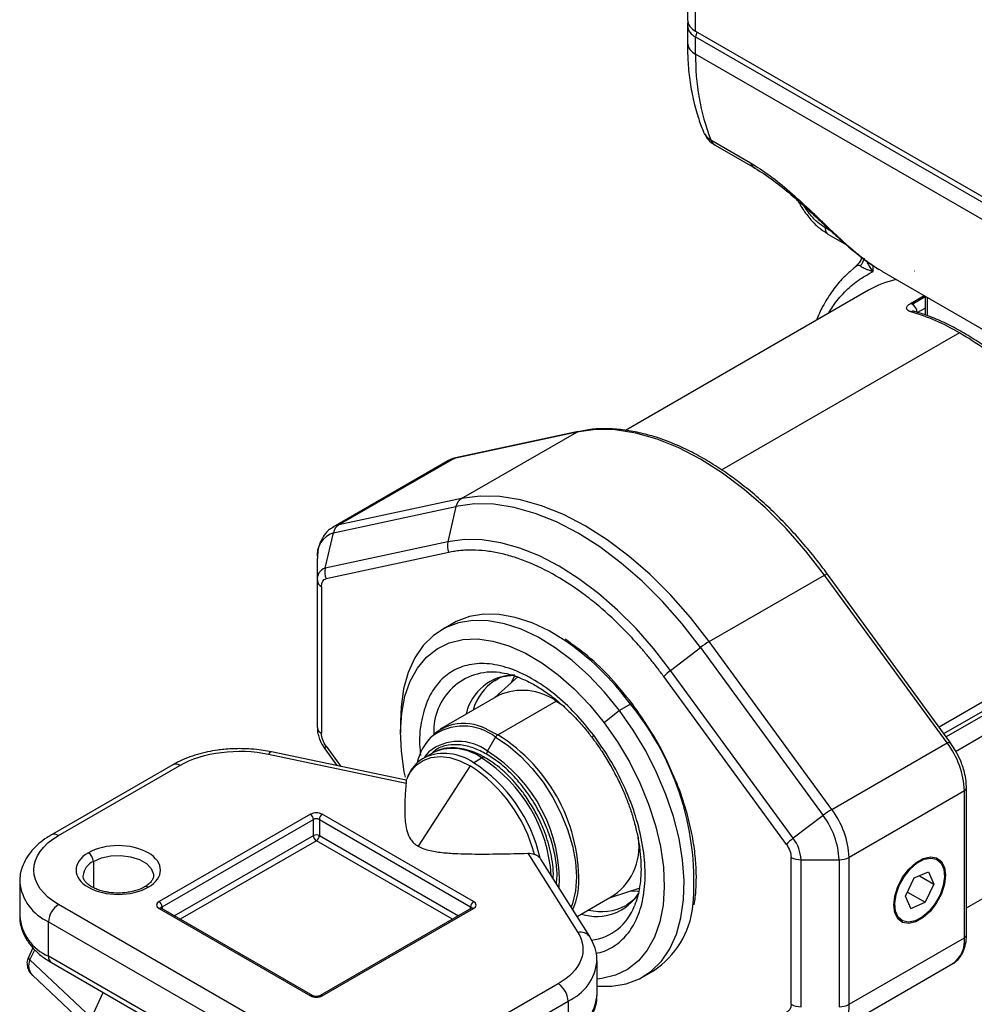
# Model space of a CAD drawing. Header units: millimetres. Extents: x 13 to 546, y 13 to 419.
# Tile 21 of 25: x 465 to 510, y 288 to 334. Entities that reach past the tile are written whole.
import ezdxf

# ---------------------------------------------------------------- set-up
doc = ezdxf.new("R2010")
doc.units = ezdxf.units.MM
doc.header["$LTSCALE"] = 2

msp = doc.modelspace()

# ---------------------------------------------------------------- linework, layer by layer
for p, q in [((496.468, 339.013), (496.468, 334.413)), ((496.859, 333.869), (496.859, 338.947)), ((496.468, 334.141), (496.468, 333.324)), ((496.859, 333.869), (513.829, 324.072)), ((496.859, 333.597), (513.829, 323.8)), ((496.859, 332.78), (496.859, 333.597)), ((513.829, 322.983), (496.859, 332.78)), ((497.574, 328.721), (499.46, 327.633)), ((497.788, 328.464), (499.674, 327.375)), ((503.299, 324.38), (502.987, 324.56)), ((503.125, 324.255), (504.003, 323.748)), ((505.263, 322.482), (505.263, 322.777)), ((504.363, 322.662), (504.163, 322.474)), ((505.501, 322.617), (505.675, 322.518)), ((505.669, 322.508), (511.364, 319.22)), ((507.221, 322.511), (507.24, 322.511)), ((505.042, 321.601), (493.539, 314.96)), ((507.042, 320.973), (507.685, 321.344)), ((507.112, 320.945), (507.721, 321.297)), ((507.721, 321.323), (507.721, 320.433)), ((507.819, 321.266), (507.819, 320.397)), ((507.203, 320.601), (507.204, 320.598)), ((507.348, 320.536), (507.721, 320.752)), ((509.351, 319.58), (498.098, 313.084)), ((491.228, 314.879), (485.421, 313.632)), ((491.291, 314.904), (485.485, 313.656)), ((485.766, 311.726), (491.228, 314.879)), ((491.526, 314.937), (491.294, 314.897)), ((485.155, 313.53), (479.693, 310.377)), ((485.421, 313.632), (479.96, 310.479)), ((485.766, 311.726), (479.96, 310.479)), ((479.704, 310.11), (485.511, 311.357)), ((485.511, 311.357), (485.119, 309.683)), ((479.313, 308.435), (479.704, 310.11)), ((485.119, 309.683), (479.313, 308.435)), ((478.945, 308.884), (478.945, 307.842)), ((485.17, 309.177), (479.363, 307.929)), ((478.945, 307.842), (478.945, 300.881)), ((497.5, 304.953), (502.961, 308.106)), ((508.768, 300.154), (502.961, 308.106)), ((508.904, 300.203), (503.097, 308.155)), ((508.385, 300.913), (520.723, 308.035)), ((479.141, 307.57), (479.141, 300.609)), ((508.618, 300.594), (520.713, 307.577)), ((520.9, 307.468), (508.729, 300.442)), ((521.36, 306.778), (509.165, 299.738)), ((485.368, 305.817), (484.85, 305.517)), ((495.675, 303.589), (497.088, 304.674)), ((497.088, 304.674), (502.895, 296.722)), ((503.306, 297.001), (497.5, 304.953)), ((488.451, 303.301), (487.356, 302.307)), ((488.295, 303.347), (488.105, 302.988)), ((501.155, 295.348), (495.349, 303.3)), ((501.482, 295.637), (495.675, 303.589)), ((487.355, 303.114), (487.396, 303.138)), ((487.526, 302.405), (484.756, 300.806)), ((487.489, 300.536), (490.259, 302.135)), ((490.259, 302.135), (490.667, 301.874)), ((493.772, 301.989), (493.253, 301.69)), ((493.253, 301.69), (492.525, 301.109)), ((482.882, 301.168), (482.882, 300.624)), ((486.963, 300.798), (487.489, 300.536)), ((487.001, 299.757), (487.389, 300.43)), ((479.185, 300.044), (479.304, 299.881)), ((479.363, 299.994), (480.06, 299.04)), ((503.306, 297.001), (508.768, 300.154)), ((509.157, 299.814), (508.9, 300.199)), ((476.635, 299.622), (483.148, 298.254)), ((483.149, 298.39), (476.772, 299.73)), ((479.296, 299.873), (479.876, 299.078)), ((484.391, 299.672), (484.005, 299.449)), ((484.005, 299.449), (484.043, 299.47)), ((484.507, 299.732), (484.391, 299.672)), ((486.338, 299.218), (486.724, 299.441)), ((472.105, 299.118), (466.356, 295.799)), ((466.689, 295.766), (472.438, 299.085)), ((486.187, 299.067), (483.724, 295.259)), ((509.587, 297.886), (504.125, 294.733)), ((509.587, 290.925), (509.587, 297.886)), ((509.684, 291.061), (509.684, 298.022)), ((509.684, 292.335), (518.638, 297.504)), ((478.616, 296.773), (471.45, 292.637)), ((486.347, 292.637), (479.181, 296.773)), ((502.895, 296.722), (501.482, 295.637)), ((471.592, 292.392), (478.757, 296.528)), ((478.757, 295.766), (478.757, 296.528)), ((479.04, 296.528), (486.205, 292.392)), ((479.04, 296.528), (479.04, 295.766)), ((472.169, 291.963), (478.757, 295.766)), ((479.04, 295.766), (485.628, 291.963)), ((478.898, 295.521), (472.452, 291.8)), ((485.345, 291.8), (478.898, 295.521)), ((488.911, 294.927), (491.282, 291.167)), ((468.339, 294.542), (468.339, 293.3)), ((489.494, 294.699), (489.528, 294.639)), ((491.846, 290.978), (489.535, 294.643)), ((501.378, 287.772), (501.378, 294.733)), ((501.849, 294.62), (503.654, 294.62)), ((501.849, 287.659), (501.849, 294.62)), ((503.654, 294.62), (503.654, 287.659)), ((504.125, 287.772), (504.125, 294.733)), ((508.299, 294.624), (508.252, 294.651)), ((507.015, 294.179), (506.979, 294.2)), ((507.206, 293.757), (507.88, 294.043)), ((507.455, 293.863), (508.14, 293.467)), ((507.88, 294.043), (508.14, 293.467)), ((508.691, 293.888), (508.644, 293.888)), ((464.851, 293.589), (464.851, 291.956)), ((506.791, 292.895), (507.206, 293.757)), ((508.14, 293.467), (507.725, 292.605)), ((491.246, 291.929), (492.992, 292.937)), ((492.822, 292.838), (494.23, 293.289)), ((506.885, 293.09), (507.725, 292.605)), ((478.945, 285.425), (466.689, 292.501)), ((493.603, 292.481), (493.562, 292.457)), ((507.051, 292.318), (506.791, 292.895)), ((507.051, 292.318), (507.725, 292.605)), ((471.45, 292.31), (478.616, 288.174)), ((478.716, 288.184), (471.55, 292.32)), ((471.592, 292.392), (471.592, 292.296)), ((486.247, 292.32), (479.081, 288.184)), ((479.181, 288.174), (486.347, 292.31)), ((486.205, 292.296), (486.205, 292.392)), ((466.218, 291.684), (478.474, 284.609)), ((466.218, 290.051), (466.218, 291.684)), ((506.585, 291.765), (506.632, 291.737)), ((504.125, 287.772), (509.587, 290.925)), ((465.475, 290.448), (465.262, 289.996)), ((465.336, 289.874), (465.563, 290.357)), ((468.247, 287.136), (465.336, 289.874)), ((478.474, 282.976), (466.218, 290.051)), ((466.356, 289.746), (478.612, 282.67)), ((492.19, 288.199), (492.19, 289.833)), ((503.573, 286.551), (509.034, 289.704)), ((494.349, 289.063), (494.867, 289.362)), ((465.458, 289.145), (468.369, 286.408)), ((490.352, 288.744), (484.602, 285.425)), ((468.247, 287.136), (468.809, 288.33)), ((485.074, 284.609), (490.823, 287.928)), ((490.823, 287.928), (490.823, 286.295))]:
    msp.add_line(p, q)
at = {"flags": 128}
for points in [[(502.961, 308.106), (502.076, 309.245), (501.141, 310.307), (500.166, 311.283), (499.159, 312.161), (498.132, 312.934), (497.095, 313.593), (496.057, 314.132), (495.03, 314.545), (494.023, 314.829), (493.048, 314.98), (492.113, 314.997), (491.228, 314.879)], [(491.228, 314.879), (491.276, 314.9), (491.292, 314.904)], [(485.155, 313.53), (485.241, 313.574), (485.421, 313.632)], [(485.421, 313.632), (485.47, 313.652), (485.485, 313.656)], [(497.5, 304.953), (496.615, 306.092), (495.68, 307.155), (494.704, 308.13), (493.698, 309.008), (492.671, 309.781), (491.633, 310.44), (490.595, 310.979), (489.568, 311.392), (488.562, 311.676), (487.586, 311.827), (486.651, 311.844), (485.766, 311.726)], [(497.088, 304.674), (496.215, 305.798), (495.292, 306.846), (494.33, 307.809), (493.337, 308.676), (492.323, 309.438), (491.3, 310.088), (490.276, 310.62), (489.262, 311.028), (488.269, 311.307), (487.307, 311.456), (486.384, 311.473), (485.511, 311.357)], [(479.96, 310.479), (479.78, 310.421), (479.699, 310.38)], [(495.675, 303.589), (494.879, 304.613), (494.038, 305.569), (493.16, 306.447), (492.255, 307.237), (491.331, 307.932), (490.397, 308.525), (489.464, 309.01), (488.54, 309.382), (487.634, 309.637), (486.757, 309.773), (485.915, 309.788), (485.119, 309.683)], [(502.961, 308.106), (503.005, 308.13), (503.041, 308.147), (503.07, 308.157), (503.089, 308.159), (503.097, 308.155)], [(490.591, 305.054), (489.923, 305.456), (489.115, 305.839), (488.321, 306.101), (487.554, 306.239), (486.825, 306.252), (486.143, 306.137), (485.519, 305.899), (485.368, 305.817)], [(493.253, 301.69), (492.547, 302.559), (491.798, 303.351), (491.017, 304.054), (490.215, 304.659), (489.404, 305.157), (488.596, 305.539), (487.803, 305.802), (487.036, 305.94), (486.306, 305.952), (485.624, 305.838), (485.001, 305.599), (484.444, 305.239), (483.962, 304.763), (483.563, 304.179), (483.252, 303.493), (483.033, 302.717), (482.91, 301.863), (482.882, 301.168)], [(483.115, 298.534), (483.063, 298.792), (482.924, 299.764), (482.882, 300.693), (482.939, 301.563), (483.093, 302.362), (483.343, 303.077), (483.684, 303.696), (484.11, 304.21), (484.616, 304.61), (485.193, 304.891), (485.832, 305.047), (486.523, 305.077), (487.255, 304.98), (488.016, 304.757), (488.796, 304.412), (489.58, 303.951), (490.357, 303.38), (491.115, 302.709), (491.842, 301.948), (492.525, 301.109)], [(492.19, 288.637), (492.892, 288.628), (493.574, 288.742), (494.198, 288.981), (494.755, 289.341), (495.236, 289.817), (495.635, 290.401), (495.947, 291.087), (496.165, 291.863), (496.288, 292.717), (496.314, 293.639), (496.241, 294.614), (496.072, 295.628), (495.808, 296.666), (495.454, 297.713), (495.014, 298.754), (494.496, 299.774), (493.906, 300.757), (493.253, 301.69)], [(492.525, 301.109), (493.155, 300.206), (493.722, 299.252), (494.216, 298.264), (494.63, 297.255), (494.957, 296.243), (495.192, 295.243), (495.332, 294.271), (495.374, 293.343), (495.317, 292.472), (495.162, 291.673), (494.913, 290.959), (494.572, 290.34), (494.146, 289.826), (493.64, 289.425), (493.063, 289.145), (492.424, 288.988), (492.19, 288.964)], [(487.389, 300.43), (487.988, 300.03), (488.571, 299.532), (489.125, 298.947), (489.637, 298.289), (490.093, 297.576), (490.483, 296.824), (490.797, 296.052), (491.026, 295.279), (491.166, 294.525), (491.213, 293.807), (491.166, 293.143), (491.026, 292.55), (490.963, 292.379)], [(491.972, 300.386), (491.967, 300.398), (491.97, 300.418), (491.982, 300.445), (492.003, 300.477), (492.032, 300.515)], [(508.768, 300.154), (508.811, 300.178), (508.848, 300.195), (508.876, 300.205), (508.895, 300.207), (508.904, 300.203)], [(508.904, 300.203), (508.905, 300.202), (508.903, 300.189), (508.892, 300.169), (508.87, 300.143)], [(476.772, 299.73), (476.761, 299.732), (476.722, 299.719), (476.679, 299.682), (476.635, 299.622)], [(483.145, 298.38), (483.351, 298.778), (483.622, 299.096), (483.952, 299.327), (484.334, 299.465), (484.758, 299.509), (485.216, 299.456), (485.696, 299.307), (486.187, 299.067)], [(484.231, 299.736), (484.125, 299.62), (484.025, 299.49)], [(468.339, 294.542), (468.719, 294.706), (469.163, 294.801), (469.636, 294.821), (470.1, 294.763), (470.516, 294.632), (470.852, 294.438), (471.079, 294.198), (471.18, 293.93), (471.184, 293.855)], [(506.24, 292.473), (506.289, 292.901), (506.434, 293.351), (506.663, 293.787), (506.956, 294.174), (507.291, 294.481), (507.64, 294.682), (507.975, 294.762), (508.268, 294.714), (508.497, 294.541), (508.641, 294.258), (508.691, 293.888)], [(507.015, 294.179), (507.341, 294.462), (507.676, 294.641), (507.994, 294.702), (508.269, 294.64), (508.48, 294.46), (508.608, 294.175), (508.643, 293.811), (508.583, 293.395), (508.433, 292.962), (508.204, 292.547), (507.915, 292.183)], [(508.691, 293.888), (508.641, 293.461), (508.497, 293.011), (508.268, 292.574), (507.975, 292.187), (507.64, 291.881), (507.291, 291.679), (506.956, 291.599), (506.663, 291.648), (506.434, 291.82), (506.289, 292.103), (506.24, 292.473)], [(507.915, 292.183), (507.59, 291.9), (507.255, 291.72), (506.937, 291.659), (506.662, 291.722), (506.451, 291.902), (506.323, 292.186), (506.288, 292.551), (506.348, 292.966), (506.498, 293.399), (506.727, 293.815), (507.015, 294.179)], [(493.786, 293.147), (494.128, 293.13), (494.193, 293.132)]]:
    msp.add_lwpolyline(points, dxfattribs=at)
for centre, radius, start, end in [((497.136, 334.48), 0.671, 185.6948, 245.6253), ((497.123, 334.198), 0.657, 184.9834, 246.3064), ((497.352, 333.576), 0.494, 149.2412, 177.6573), ((497.136, 333.391), 0.671, 185.6948, 245.6253), ((507.609, 332.582), 10.752, 178.9426, 201.0406), ((497.963, 329.427), 0.806, 202.7775, 241.1429), ((498.051, 328.9), 0.51, 200.5595, 238.8974), ((499.939, 327.813), 0.512, 200.5962, 237.738), ((503.368, 324.538), 0.382, 176.6851, 218.8523), ((503.24, 324.453), 0.229, 222.3664, 239.8625), ((503.935, 323.356), 0.942, 320.0996, 346.5943), ((507.323, 317.63), 4.579, 102.1121, 119.8773), ((506.986, 320.732), 0.247, 59.3194, 76.7657), ((506.836, 320.513), 0.512, 2.6055, 57.3945), ((507.156, 320.419), 0.188, 74.1871, 122.5102), ((504.115, 310.671), 10.333, 59.5561, 73.4746), ((501.833, 306.717), 14.899, 48.793, 59.693), ((486.066, 311.246), 0.566, 121.97, 168.6881), ((480.259, 309.999), 0.566, 121.97, 168.6881), ((480.055, 309.045), 1.121, 108.216, 188.2604), ((485.909, 309.506), 0.809, 167.3903, 204.0071), ((479.482, 307.92), 0.542, 108.216, 188.2604), ((480.102, 308.258), 0.809, 167.3903, 204.0071), ((479.279, 307.875), 0.335, 185.6948, 245.6253), ((483.411, 294.42), 12.831, 36.152, 55.9724), ((499.497, 301.563), 3.934, 120.5026, 127.7455), ((487.249, 300.721), 2.791, 83.1812, 182.6171), ((488.303, 301.002), 2.371, 90.492, 167.4207), ((497.243, 301.483), 2.625, 126.6691, 136.1898), ((488.746, 301.004), 2.527, 123.3882, 163.8185), ((488.653, 299.852), 2.791, 54.8748, 113.8147), ((493.855, 301.886), 0.133, 91.0795, 128.939), ((483.486, 293.565), 13.295, 355.0077, 39.3194), ((479.279, 300.915), 0.335, 185.6948, 245.6253), ((485.884, 298.886), 2.196, 60.5432, 146.9007), ((485.858, 298.428), 2.521, 52.586, 126.7605), ((486.057, 298.717), 2.431, 134.6291, 167.9373), ((487.642, 300.291), 0.289, 121.9547, 151.1444), ((483.214, 293.639), 8.115, 357.3476, 58.207), ((479.461, 299.86), 0.165, 126.3255, 175.7339), ((485.629, 297.992), 2.235, 52.1585, 128.7357), ((505.555, 297.712), 4.036, 2.4672, 37.2355), ((484.961, 297.258), 2.395, 54.9151, 112.5475), ((485.348, 297.556), 2.333, 53.8718, 111.1192), ((486.82, 299.315), 0.159, 62.4514, 127.411), ((482.864, 293.394), 7.173, 3.8209, 57.446), ((487.248, 299.608), 0.289, 148.8563, 178.0435), ((483.183, 293.62), 7.227, 357.2056, 58.1168), ((472.243, 298.813), 0.335, 54.3824, 114.3071), ((482.293, 293.045), 7.171, 14.7292, 57.1134), ((482.364, 293.081), 7.311, 12.7791, 57.0749), ((509.525, 298.033), 0.159, 292.6926, 356.4077), ((478.45, 296.514), 0.307, 2.6055, 57.3945), ((479.347, 296.514), 0.307, 122.6055, 177.3945), ((505.303, 293.611), 3.934, 120.5026, 127.7455), ((499.917, 294.459), 3.74, 2.4672, 37.2355), ((500.093, 294.559), 4.036, 2.4672, 37.2355), ((478.898, 296.255), 0.307, 62.6097, 117.3903), ((466.493, 295.493), 0.336, 54.427, 113.7966), ((478.898, 295.493), 0.307, 62.6097, 117.3903), ((479.064, 295.78), 0.307, 182.6055, 237.3945), ((478.733, 295.78), 0.307, 302.6055, 357.3945), ((491.356, 295.236), 2.822, 305.4347, 12.7641), ((503.049, 293.531), 2.625, 126.6691, 136.1898), ((500.042, 294.542), 1.809, 2.4672, 37.2355), ((467.827, 294.518), 0.512, 2.6055, 57.3945), ((468.673, 293.786), 0.826, 113.8449, 174.3598), ((501.83, 295.582), 0.962, 241.9598, 271.1441), ((503.673, 295.582), 0.962, 268.8559, 298.0402), ((467.134, 293.788), 2.294, 185.6668, 246.4532), ((470.835, 293.191), 0.159, 52.5959, 117.4776), ((487.974, 293.653), 3.368, 335.5046, 353.3466), ((492.181, 294.272), 2.338, 251.9196, 328.7532), ((467.241, 291.638), 1.025, 122.6055, 177.3945), ((471.285, 292.378), 0.307, 2.6055, 57.3945), ((486.512, 292.378), 0.307, 122.6055, 177.3945), ((492.388, 294.678), 2.512, 256.1062, 297.8521), ((491.599, 293.302), 2.515, 277.4243, 339.9001), ((471.509, 292.228), 0.101, 65.6929, 125.6176), ((471.638, 292.294), 0.108, 115.5579, 161.6693), ((486.158, 292.294), 0.108, 18.3019, 64.4449), ((486.288, 292.228), 0.101, 54.3824, 114.3071), ((492.516, 292.893), 4.243, 303.6603, 353.4366), ((467.127, 292.146), 2.284, 184.7823, 246.5379), ((491.429, 290.669), 0.519, 36.4993, 106.456), ((509.518, 291.078), 0.168, 294.3747, 354.3052), ((508.303, 290.77), 1.293, 304.4361, 6.8761), ((465.405, 289.998), 0.142, 180.8656, 240.9737), ((465.898, 289.593), 0.629, 153.5182, 225.5013), ((466.544, 290.015), 0.329, 173.7012, 234.9867), ((489.871, 290.054), 2.33, 294.1168, 354.4458), ((489.8, 287.881), 1.025, 2.6055, 57.3945), ((478.674, 288.094), 0.0985, 64.9349, 126.3025), ((479.123, 288.094), 0.0985, 53.6982, 115.0574), ((489.872, 288.42), 2.328, 294.1055, 354.5743), ((501.83, 288.621), 0.962, 241.9598, 271.1441), ((502.77, 287.651), 1.361, 305.8375, 5.1172), ((503.673, 288.621), 0.962, 268.8559, 298.0402)]:
    msp.add_arc(centre, radius, start, end)
for points, knots in [([(496.502, 334.313), (496.482, 334.264), (496.46, 334.207), (496.471, 334.149), (496.473, 334.141)], [0, 0, 0, 0, 0.8673002, 1, 1, 1, 1]), ([(496.472, 333.326), (496.475, 333.047), (496.482, 332.442), (496.573, 331.55), (496.733, 330.648), (496.945, 329.831), (497.138, 329.341), (497.225, 329.118)], [0, 0, 0, 0, 0.181663, 0.393909, 0.607151, 0.821153, 1, 1, 1, 1]), ([(497.285, 329.003), (497.32, 328.936), (497.413, 328.758), (497.595, 328.572), (497.752, 328.496), (497.795, 328.475)], [0, 0, 0, 0, 0.301231, 0.806259, 1, 1, 1, 1]), ([(499.46, 327.633), (499.76, 327.443), (500.363, 327.064), (501.314, 326.281), (502.082, 325.578), (502.673, 325.017), (503.143, 324.567), (503.642, 324.096), (504.168, 323.618), (504.753, 323.13), (505.201, 322.784), (505.461, 322.639), (505.501, 322.617)], [0, 0, 0, 0, 0.138835, 0.278149, 0.417444, 0.486293, 0.556649, 0.646178, 0.738866, 0.835964, 0.974483, 1, 1, 1, 1]), ([(499.665, 327.381), (499.953, 327.199), (500.5, 326.855), (501.339, 326.173), (502.059, 325.533), (502.685, 324.951), (503.29, 324.385), (503.957, 323.777), (504.72, 323.128), (505.252, 322.775), (505.539, 322.585)], [0, 0, 0, 0, 0.1444896, 0.2740085, 0.3878365, 0.484291, 0.5796353, 0.6962715, 0.8366726, 1, 1, 1, 1]), ([(501.703, 325.842), (501.749, 325.754), (501.895, 325.471), (502.208, 325.048), (502.623, 324.599), (502.922, 324.398), (503.071, 324.298)], [0, 0, 0, 0, 0.135268, 0.431401, 0.71793, 1, 1, 1, 1]), ([(502.987, 324.56), (502.872, 324.636), (502.631, 324.796), (502.283, 325.155), (502.083, 325.448), (501.983, 325.594)], [0, 0, 0, 0, 0.314403, 0.656643, 1, 1, 1, 1]), ([(504.658, 322.752), (504.609, 322.765), (504.514, 322.792), (504.419, 322.7), (504.371, 322.654)], [0, 0, 0, 0, 0.5077618, 1, 1, 1, 1]), ([(504.737, 323.167), (504.712, 323.103), (504.636, 322.912), (504.483, 322.773), (504.382, 322.681)], [0, 0, 0, 0, 0.336913, 1, 1, 1, 1]), ([(504.963, 322.987), (504.98, 322.935), (505.037, 322.766), (505.171, 322.598), (505.263, 322.482)], [0, 0, 0, 0, 0.306471, 1, 1, 1, 1]), ([(504.163, 322.474), (504.034, 322.358), (503.715, 322.074), (503.287, 321.517), (502.878, 320.871), (502.671, 320.396), (502.575, 320.177)], [0, 0, 0, 0, 0.191759, 0.47372, 0.757465, 1, 1, 1, 1]), ([(503.173, 320.522), (503.231, 320.626), (503.441, 321.001), (503.9, 321.521), (504.533, 322.087), (505.02, 322.35), (505.263, 322.482)], [0, 0, 0, 0, 0.1147761, 0.4141676, 0.707066, 1, 1, 1, 1]), ([(505.263, 322.482), (505.233, 322.49), (505.175, 322.506), (505.094, 322.531), (505.021, 322.557), (504.955, 322.582), (504.878, 322.615), (504.794, 322.657), (504.713, 322.706), (504.676, 322.737), (504.658, 322.752)], [0, 0, 0, 0, 0.1096907, 0.2146063, 0.3147019, 0.4099348, 0.500266, 0.6757814, 0.8423744, 1, 1, 1, 1]), ([(507.055, 320.578), (507.039, 320.582), (507.009, 320.592), (506.97, 320.608), (506.936, 320.626), (506.897, 320.654), (506.863, 320.692), (506.847, 320.743), (506.856, 320.798), (506.892, 320.857), (506.952, 320.916), (507.012, 320.954), (507.042, 320.973)], [0, 0, 0, 0, 0.062884, 0.125204, 0.187479, 0.250229, 0.375735, 0.500037, 0.625652, 0.749628, 0.87513, 1, 1, 1, 1]), ([(511.807, 317.94), (511.714, 318.023), (511.383, 318.317), (510.797, 318.766), (510.05, 319.284), (509.292, 319.736), (508.529, 320.118), (507.83, 320.41), (507.392, 320.538), (507.205, 320.593)], [0, 0, 0, 0, 0.062295, 0.222595, 0.384522, 0.547706, 0.711919, 0.877053, 1, 1, 1, 1]), ([(503.096, 308.153), (503.072, 308.187), (502.871, 308.472), (502.456, 309), (501.843, 309.74), (501.177, 310.471), (500.472, 311.177), (499.735, 311.847), (498.971, 312.47), (498.189, 313.038), (497.393, 313.544), (496.59, 313.984), (495.784, 314.353), (494.98, 314.647), (494.184, 314.863), (493.397, 314.999), (492.626, 315.046), (491.999, 315.028), (491.643, 314.96), (491.526, 314.937)], [0, 0, 0, 0, 0.007205, 0.061507, 0.119518, 0.179788, 0.241733, 0.304889, 0.368939, 0.433657, 0.498887, 0.564527, 0.630521, 0.696847, 0.763526, 0.830621, 0.898248, 0.966588, 1, 1, 1, 1]), ([(485.486, 313.65), (485.466, 313.647), (485.348, 313.635), (485.246, 313.576), (485.162, 313.527)], [0, 0, 0, 0, 0.176668, 1, 1, 1, 1]), ([(479.709, 310.371), (479.659, 310.346), (479.484, 310.258), (479.262, 310.009), (479.067, 309.654), (478.962, 309.276), (478.953, 309.008), (478.949, 308.883)], [0, 0, 0, 0, 0.097485, 0.339077, 0.565986, 0.798626, 1, 1, 1, 1]), ([(495.349, 303.3), (495.298, 303.37), (495.195, 303.509), (495.039, 303.715), (494.881, 303.918), (494.721, 304.119), (494.559, 304.316), (494.395, 304.511), (494.084, 304.871), (493.618, 305.38), (492.981, 306.013), (492.322, 306.603), (491.417, 307.33), (490.259, 308.102), (489.102, 308.667), (488.196, 308.985), (487.538, 309.155), (486.9, 309.259), (486.392, 309.29), (486, 309.284), (485.717, 309.264), (485.439, 309.23), (485.26, 309.194), (485.17, 309.177)], [0, 0, 0, 0, 0.017169, 0.034321, 0.051462, 0.068601, 0.085745, 0.1029, 0.120074, 0.182168, 0.244285, 0.307846, 0.371431, 0.500002, 0.628573, 0.692135, 0.75572, 0.817813, 0.87993, 0.909963, 0.939959, 0.969959, 1, 1, 1, 1]), ([(493.852, 302.019), (493.522, 302.43), (492.86, 303.252), (491.782, 304.284), (491.042, 304.808), (490.682, 305.062)], [0, 0, 0, 0, 0.3400608, 0.6795252, 1, 1, 1, 1]), ([(492.032, 300.515), (491.75, 300.866), (491.167, 301.589), (490.17, 302.502), (489.099, 303.244), (488.005, 303.739), (487.13, 303.917), (486.481, 303.913), (485.886, 303.818), (485.24, 303.543), (484.623, 302.991), (484.155, 302.238), (483.864, 301.263), (483.749, 300.348), (483.815, 299.736), (483.833, 299.563)], [0, 0, 0, 0, 0.082085, 0.169087, 0.259707, 0.352249, 0.444791, 0.490148, 0.535527, 0.622529, 0.704614, 0.786699, 0.873702, 0.964321, 1, 1, 1, 1]), ([(487.368, 303.112), (487.393, 303.13), (487.538, 303.235), (487.802, 303.324), (488.077, 303.349), (488.186, 303.359)], [0, 0, 0, 0, 0.112769, 0.646777, 1, 1, 1, 1]), ([(487.585, 303.486), (487.615, 303.484), (487.799, 303.472), (488.174, 303.371), (488.699, 303.18), (489.243, 302.904), (489.791, 302.555), (490.334, 302.137), (490.858, 301.665), (491.348, 301.153), (491.717, 300.722), (491.914, 300.458), (491.97, 300.384)], [0, 0, 0, 0, 0.023695, 0.144653, 0.264635, 0.384107, 0.503142, 0.621447, 0.738031, 0.850329, 0.957851, 1, 1, 1, 1]), ([(495.702, 298.846), (495.639, 298.996), (495.382, 299.614), (494.777, 300.704), (494.168, 301.57), (493.852, 302.019)], [0, 0, 0, 0, 0.134154, 0.551242, 1, 1, 1, 1]), ([(478.952, 300.842), (478.952, 300.801), (478.951, 300.689), (478.994, 300.493), (479.068, 300.264), (479.147, 300.115), (479.185, 300.044)], [0, 0, 0, 0, 0.152999, 0.415647, 0.717799, 1, 1, 1, 1]), ([(491.97, 300.384), (492.017, 300.323), (492.171, 300.121), (492.454, 299.708), (492.672, 299.345), (492.798, 299.137)], [0, 0, 0, 0, 0.156862, 0.515511, 1, 1, 1, 1]), ([(492.144, 290.194), (492.171, 290.198), (492.49, 290.246), (493.012, 290.501), (493.635, 291.042), (494.099, 291.799), (494.4, 292.768), (494.505, 293.947), (494.387, 295.278), (494.103, 296.452), (493.776, 297.392), (493.396, 298.296), (492.84, 299.372), (492.296, 300.142), (492.032, 300.515)], [0, 0, 0, 0, 0.009125, 0.107796, 0.200889, 0.293983, 0.392653, 0.495426, 0.600379, 0.705332, 0.756772, 0.808236, 0.906906, 1, 1, 1, 1]), ([(486.959, 299.618), (486.756, 299.723), (486.337, 299.939), (485.714, 300.085), (485.121, 300.068), (484.662, 299.928), (484.453, 299.732), (484.382, 299.667)], [0, 0, 0, 0, 0.205782, 0.423891, 0.651067, 0.883065, 1, 1, 1, 1]), ([(486.89, 299.451), (486.845, 299.478), (486.66, 299.593), (486.328, 299.735), (485.899, 299.869), (485.47, 299.93), (485.051, 299.908), (484.73, 299.843), (484.569, 299.753), (484.529, 299.731)], [0, 0, 0, 0, 0.0542655, 0.2254023, 0.3988719, 0.5747636, 0.7538978, 0.9383505, 1, 1, 1, 1]), ([(475.267, 299.884), (475.018, 299.877), (474.669, 299.868), (474.162, 299.806), (473.74, 299.732), (473.257, 299.611), (472.782, 299.448), (472.393, 299.282), (472.183, 299.157), (472.111, 299.114)], [0, 0, 0, 0, 0.214789, 0.302235, 0.446375, 0.594491, 0.751967, 0.914806, 1, 1, 1, 1]), ([(472.438, 299.085), (472.977, 299.396), (473.658, 299.612), (475.144, 299.802), (475.919, 299.773), (476.635, 299.622)], [0, 0, 0, 0, 0.5, 0.5, 1, 1, 1, 1]), ([(476.771, 299.729), (476.642, 299.754), (476.377, 299.807), (475.875, 299.868), (475.499, 299.878), (475.267, 299.884)], [0, 0, 0, 0, 0.264262, 0.545689, 1, 1, 1, 1]), ([(484.054, 299.462), (483.995, 299.433), (483.794, 299.336), (483.528, 299.067), (483.301, 298.761), (483.217, 298.545), (483.192, 298.479)], [0, 0, 0, 0, 0.1508239, 0.5147655, 0.8505645, 1, 1, 1, 1]), ([(489.179, 297.048), (489.048, 297.261), (488.864, 297.561), (488.557, 297.971), (488.284, 298.302), (487.941, 298.66), (487.568, 298.992), (487.214, 299.263), (486.984, 299.396), (486.89, 299.451)], [0, 0, 0, 0, 0.210587, 0.295752, 0.436124, 0.580179, 0.73305, 0.890756, 1, 1, 1, 1]), ([(490.265, 293.485), (490.278, 293.602), (490.315, 293.938), (490.253, 294.584), (490.079, 295.402), (489.768, 296.272), (489.335, 297.138), (488.801, 297.947), (488.204, 298.647), (487.582, 299.22), (487.163, 299.488), (486.959, 299.618)], [0, 0, 0, 0, 0.058332, 0.168052, 0.284343, 0.405469, 0.529166, 0.652863, 0.773989, 0.890281, 1, 1, 1, 1]), ([(509.682, 298.023), (509.679, 298.133), (509.672, 298.372), (509.603, 298.725), (509.503, 299.063), (509.367, 299.42), (509.236, 299.665), (509.157, 299.814)], [0, 0, 0, 0, 0.192486, 0.416037, 0.582138, 0.746307, 1, 1, 1, 1]), ([(492.798, 299.137), (492.945, 298.869), (493.152, 298.493), (493.415, 297.923), (493.619, 297.434), (493.825, 296.853), (494, 296.251), (494.138, 295.637), (494.232, 295.026), (494.277, 294.432), (494.272, 293.866), (494.216, 293.339), (494.116, 292.854), (494.013, 292.579), (493.961, 292.442)], [0, 0, 0, 0, 0.1114228, 0.1566118, 0.231216, 0.308022, 0.3896591, 0.4739338, 0.5599505, 0.647036, 0.7347957, 0.8230842, 0.9120309, 1, 1, 1, 1]), ([(496.786, 292.489), (496.792, 292.521), (496.846, 292.777), (496.885, 293.274), (496.902, 294.01), (496.85, 294.821), (496.713, 295.766), (496.458, 296.842), (496.128, 297.891), (495.827, 298.565), (495.702, 298.846)], [0, 0, 0, 0, 0.018172, 0.145, 0.258806, 0.388601, 0.53437, 0.696101, 0.873781, 1, 1, 1, 1]), ([(483.148, 298.254), (483.127, 297.998), (483.108, 297.743), (483.084, 297.232), (483.079, 296.976), (483.094, 296.593), (483.103, 296.465), (483.135, 296.212), (483.158, 296.085), (483.232, 295.835), (483.282, 295.71), (483.406, 295.527), (483.455, 295.468), (483.573, 295.358), (483.644, 295.306), (483.724, 295.259)], [0, 0, 0, 0, 0.25, 0.25, 0.5, 0.5, 0.625, 0.625, 0.75, 0.75, 0.875, 0.875, 0.9375, 0.9375, 1, 1, 1, 1]), ([(490.114, 293.725), (490.116, 293.758), (490.133, 293.963), (490.1, 294.366), (490.018, 294.911), (489.885, 295.43), (489.731, 295.888), (489.555, 296.318), (489.375, 296.698), (489.237, 296.944), (489.179, 297.048)], [0, 0, 0, 0, 0.0328662, 0.2048047, 0.3711566, 0.525129, 0.6611431, 0.7728207, 0.9050308, 1, 1, 1, 1]), ([(466.362, 295.795), (466.29, 295.755), (466.071, 295.633), (465.754, 295.387), (465.419, 295.058), (465.148, 294.686), (464.957, 294.276), (464.853, 293.892), (464.861, 293.647), (464.864, 293.553)], [0, 0, 0, 0, 0.076817, 0.236684, 0.398604, 0.562043, 0.727023, 0.895072, 1, 1, 1, 1]), ([(466.689, 292.501), (465.939, 292.934), (465.517, 293.521), (465.517, 294.746), (465.939, 295.333), (466.689, 295.766)], [0, 0, 0, 0, 0.5, 0.5, 1, 1, 1, 1]), ([(470.932, 293.317), (471.712, 293.768), (471.712, 294.499), (470.151, 295.4), (468.884, 295.4), (468.103, 294.95)], [0, 0, 0, 0, 0.5, 0.5, 1, 1, 1, 1]), ([(483.724, 295.259), (483.804, 295.213), (483.892, 295.174), (484.081, 295.106), (484.183, 295.077), (484.494, 295.006), (484.711, 294.976), (485.152, 294.933), (485.373, 294.919), (485.815, 294.9), (486.036, 294.895), (486.699, 294.887), (487.141, 294.89), (488.026, 294.904), (488.469, 294.914), (488.911, 294.927)], [0, 0, 0, 0, 0.0625, 0.0625, 0.125, 0.125, 0.25, 0.25, 0.375, 0.375, 0.5, 0.5, 0.75, 0.75, 1, 1, 1, 1]), ([(468.103, 294.95), (467.323, 294.499), (467.323, 293.768), (468.884, 292.866), (470.151, 292.866), (470.932, 293.317)], [0, 0, 0, 0, 0.5, 0.5, 1, 1, 1, 1]), ([(489.494, 294.699), (489.462, 294.735), (489.425, 294.765), (489.335, 294.821), (489.284, 294.845), (489.228, 294.868)], [0, 0, 0, 0, 0.5, 0.5, 1, 1, 1, 1]), ([(469.517, 293.04), (469.368, 293.046), (469.159, 293.054), (468.869, 293.107), (468.64, 293.167), (468.402, 293.259), (468.197, 293.372), (468.033, 293.499), (467.921, 293.632), (467.858, 293.756), (467.856, 293.828), (467.855, 293.864)], [0, 0, 0, 0, 0.159929, 0.224253, 0.32866, 0.433346, 0.541899, 0.651734, 0.763995, 0.883221, 1, 1, 1, 1]), ([(471.18, 293.858), (471.181, 293.85), (471.189, 293.794), (471.153, 293.698), (471.05, 293.548), (470.918, 293.426), (470.802, 293.36), (470.76, 293.336)], [0, 0, 0, 0, 0.051334, 0.364674, 0.613635, 0.859418, 1, 1, 1, 1]), ([(470.76, 293.336), (470.733, 293.319), (470.635, 293.258), (470.433, 293.18), (470.179, 293.109), (469.882, 293.054), (469.657, 293.045), (469.517, 293.04)], [0, 0, 0, 0, 0.090656, 0.335494, 0.521747, 0.70406, 1, 1, 1, 1]), ([(494.139, 293.019), (494.119, 292.985), (494.028, 292.835), (493.849, 292.65), (493.671, 292.536), (493.59, 292.483)], [0, 0, 0, 0, 0.1356203, 0.6057994, 1, 1, 1, 1]), ([(471.55, 292.32), (471.544, 292.324), (471.531, 292.332), (471.525, 292.339), (471.526, 292.338), (471.527, 292.337)], [0, 0, 0, 0, 0.437251, 0.898535, 1, 1, 1, 1]), ([(486.27, 292.337), (486.269, 292.336), (486.269, 292.335), (486.254, 292.325), (486.246, 292.32)], [0, 0, 0, 0, 0.494213, 1, 1, 1, 1]), ([(464.864, 291.92), (464.862, 291.858), (464.854, 291.626), (464.964, 291.244), (465.182, 290.798), (465.495, 290.4), (465.883, 290.042), (466.199, 289.844), (466.356, 289.746)], [0, 0, 0, 0, 0.0719951, 0.2656773, 0.4464521, 0.6312483, 0.8173017, 1, 1, 1, 1]), ([(491.282, 291.167), (491.542, 290.754), (491.593, 290.306), (491.264, 289.448), (490.89, 289.055), (490.352, 288.744)], [0, 0, 0, 0, 0.5, 0.5, 1, 1, 1, 1]), ([(509.027, 289.707), (509.041, 289.713), (509.169, 289.766), (509.352, 289.958), (509.548, 290.266), (509.651, 290.625), (509.692, 290.895), (509.682, 291.047), (509.682, 291.062)], [0, 0, 0, 0, 0.0313863, 0.2809193, 0.5155564, 0.7496457, 0.9747196, 1, 1, 1, 1]), ([(492.176, 289.828), (492.179, 289.904), (492.188, 290.149), (492.082, 290.545), (491.923, 290.837), (491.846, 290.977)], [0, 0, 0, 0, 0.189635, 0.610167, 1, 1, 1, 1]), ([(465.271, 289.994), (465.26, 289.978), (465.201, 289.888), (465.185, 289.685), (465.233, 289.441), (465.346, 289.255), (465.422, 289.183), (465.457, 289.15)], [0, 0, 0, 0, 0.054882, 0.313556, 0.555744, 0.794426, 1, 1, 1, 1]), ([(478.898, 288.143), (478.87, 288.144), (478.83, 288.146), (478.78, 288.157), (478.746, 288.168), (478.722, 288.179), (478.716, 288.183), (478.716, 288.184)], [0, 0, 0, 0, 0.3853211, 0.5353267, 0.7670892, 0.9908102, 1, 1, 1, 1]), ([(479.081, 288.184), (479.081, 288.183), (479.074, 288.179), (479.049, 288.167), (479.009, 288.155), (478.959, 288.145), (478.92, 288.144), (478.898, 288.143)], [0, 0, 0, 0, 0.0074454, 0.2691794, 0.47566, 0.7023472, 1, 1, 1, 1]), ([(490.679, 285.994), (490.75, 286.033), (490.97, 286.155), (491.286, 286.401), (491.622, 286.73), (491.893, 287.102), (492.083, 287.512), (492.185, 287.884), (492.179, 288.115), (492.176, 288.195)], [0, 0, 0, 0, 0.0780158, 0.2402995, 0.4046671, 0.5705771, 0.7380517, 0.9086415, 1, 1, 1, 1])]:
    msp.add_open_spline(points, degree=3, knots=knots)
for points in [[(479.141, 307.57), (479.141, 307.765), (479.224, 307.899), (479.363, 307.929)], [(479.363, 299.994), (479.224, 300.184), (479.141, 300.414), (479.141, 300.609)], [(483.145, 298.38), (483.152, 298.359), (483.154, 298.317), (483.148, 298.254)], [(479.181, 296.773), (479.025, 296.863), (478.772, 296.863), (478.616, 296.773)], [(501.155, 295.348), (501.294, 295.158), (501.378, 294.928), (501.378, 294.733)], [(488.911, 294.927), (489.021, 294.93), (489.129, 294.909), (489.228, 294.868)], [(471.45, 292.637), (471.294, 292.547), (471.294, 292.4), (471.45, 292.31)], [(486.347, 292.31), (486.503, 292.4), (486.503, 292.547), (486.347, 292.637)], [(478.616, 288.174), (478.772, 288.084), (479.025, 288.084), (479.181, 288.174)], [(501.378, 287.772), (501.378, 287.577), (501.294, 287.443), (501.155, 287.413)]]:
    msp.add_open_spline(points, degree=3)

doc.saveas('drawing.dxf')
